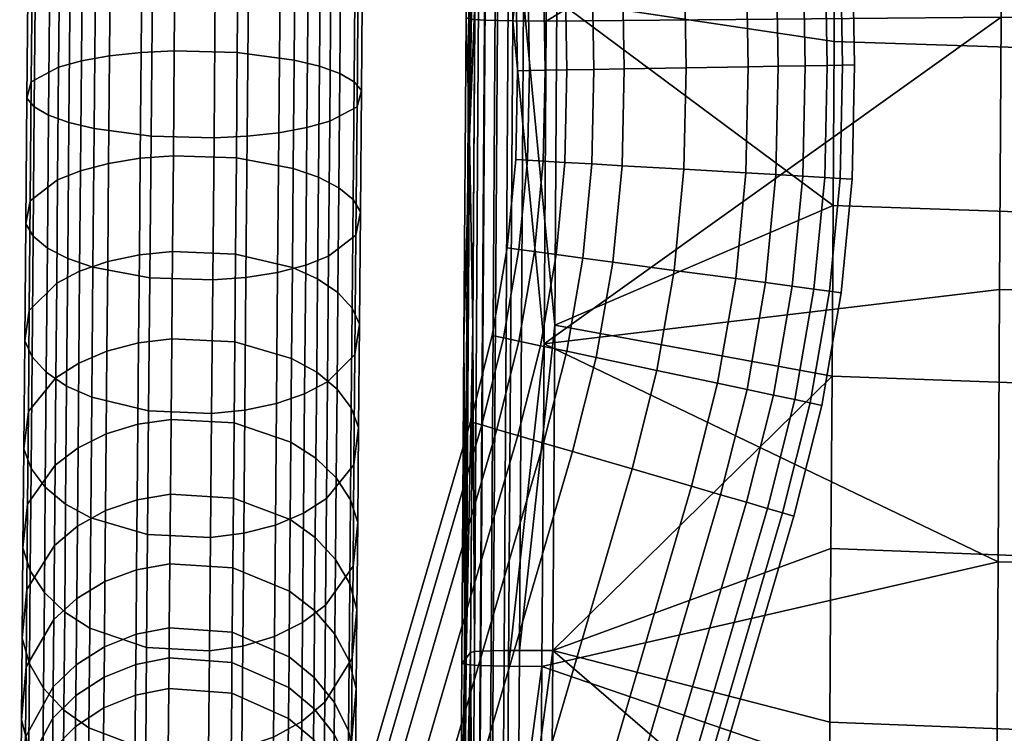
# Model space of a CAD drawing. Header units: millimetres. Extents: x -273 to 273, y -276 to 319.
# Tile 6 of 53: x -272 to -199, y -143 to -90. Entities that reach past the tile are written whole.
import ezdxf

# ---------------------------------------------------------------- set-up
doc = ezdxf.new("R2010")
doc.units = ezdxf.units.MM
doc.header["$MEASUREMENT"] = 0
for name, color, linetype in [('nozky', 250, 'Continuous'), ('podnoz', 7, 'Continuous'), ('sedak', 43, 'Continuous')]:
    doc.layers.add(name, color=color, linetype=linetype)

msp = doc.modelspace()

# ---------------------------------------------------------------- meshes
at = {"layer": 'nozky'}
mesh = msp.add_polyface(dxfattribs=at)
corners = [(-155, 291), (-155, 291, 10), (-125, 291), (-125, 291, 10), (-125, 291), (-125, 291, 10), (-125, 301), (-125, 301, 10), (-125, 301), (-125, 301, 10), (-155, 301), (-155, 301, 10), (-155, 301), (-155, 301, 10), (-155, 291), (-155, 291, 10), (-155, 291), (-125, 291), (-125, 301), (-155, 301), (-155, 291, 10), (-125, 291, 10), (-125, 301, 10), (-155, 301, 10), (-239.77, -187.612), (-239.77, -187.612, 10), (-231.353, -158.817), (-231.353, -158.817, 10), (-231.353, -158.817), (-231.353, -158.817, 10), (-240.951, -156.011), (-240.951, -156.011, 10), (-240.951, -156.011), (-240.951, -156.011, 10), (-249.368, -184.806), (-249.368, -184.806, 10), (-249.368, -184.806), (-249.368, -184.806, 10), (-239.77, -187.612), (-239.77, -187.612, 10), (-239.77, -187.612), (-231.353, -158.817), (-240.951, -156.011), (-249.368, -184.806), (-239.77, -187.612, 10), (-231.353, -158.817, 10), (-240.951, -156.011, 10), (-249.368, -184.806, 10), (239.77, -187.612), (239.77, -187.612, 10), (249.368, -184.806), (249.368, -184.806, 10), (249.368, -184.806), (249.368, -184.806, 10), (240.951, -156.011), (240.951, -156.011, 10), (240.951, -156.011), (240.951, -156.011, 10), (231.353, -158.817), (231.353, -158.817, 10), (231.353, -158.817), (231.353, -158.817, 10), (239.77, -187.612), (239.77, -187.612, 10), (239.77, -187.612), (249.368, -184.806), (240.951, -156.011), (231.353, -158.817), (239.77, -187.612, 10), (249.368, -184.806, 10), (240.951, -156.011, 10), (231.353, -158.817, 10), (155, 291), (155, 291, 10), (155, 301), (155, 301, 10), (155, 301), (155, 301, 10), (125, 301), (125, 301, 10), (125, 301), (125, 301, 10), (125, 291), (125, 291, 10), (125, 291), (125, 291, 10), (155, 291), (155, 291, 10), (155, 291), (155, 301), (125, 301), (125, 291), (155, 291, 10), (155, 301, 10), (125, 301, 10), (125, 291, 10)]
mesh.append_faces([[corners[k] for k in face] for face in [(0, 2, 3, 1), (4, 6, 7, 5), (8, 10, 11, 9), (12, 14, 15, 13), (17, 16, 19, 19), (19, 18, 17, 17), (21, 23, 20, 20), (23, 21, 22, 22), (24, 26, 27, 25), (28, 30, 31, 29), (32, 34, 35, 33), (36, 38, 39, 37), (41, 40, 43, 43), (43, 42, 41, 41), (45, 47, 44, 44), (47, 45, 46, 46), (48, 50, 51, 49), (52, 54, 55, 53), (56, 58, 59, 57), (60, 62, 63, 61), (64, 67, 66, 66), (66, 65, 64, 64), (68, 70, 71, 71), (70, 68, 69, 69), (72, 74, 75, 73), (76, 78, 79, 77), (80, 82, 83, 81), (84, 86, 87, 85), (88, 91, 90, 90), (90, 89, 88, 88), (92, 94, 95, 95), (94, 92, 93, 93)]])
at = {"layer": 'podnoz'}
mesh = msp.add_polyface(dxfattribs=at)
corners = [(-88.682, 71.961, 393.863), (-93.619, 64.409, 394.187), (-91.129, 63.205, 398.192), (-86.423, 70.405, 397.883), (-89.502, 72.399, 389.463), (-94.522, 64.719, 389.793), (-88.984, 71.813, 385.035), (-93.951, 64.213, 385.361), (-87.001, 70.119, 380.925), (-91.767, 62.829, 381.238), (-97.385, 56.211, 394.539), (-94.72, 55.39, 398.528), (-90.803, 54.041, 401.083), (-87.47, 61.294, 400.772), (-98.352, 56.383, 390.151), (-95.402, 54.916, 381.578), (-97.741, 55.964, 385.716), (-91.7, 53.418, 378.795), (-88.309, 60.8, 378.478), (-213.395, 65.694, 12.399), (-212.518, 65.709, 17), (-209.765, -93.588, 17), (-210.642, -93.603, 12.399), (-216.178, 65.646, 8.161), (-214.555, 65.674, 10.16), (-211.802, -93.623, 10.16), (-213.425, -93.651, 8.161), (-220.415, 65.573, 5.378), (-218.177, 65.612, 6.538), (-215.424, -93.685, 6.538), (-217.662, -93.724, 5.378), (-229.616, 65.414, 5.378), (-225.016, 65.493, 4.5), (-222.263, -93.803, 4.5), (-226.863, -93.883, 5.378), (-238.23, 224.61, 10.16), (-236.607, 224.637, 8.161), (-233.853, 65.341, 8.161), (-235.477, 65.312, 10.16), (-240.267, 224.574, 17), (-239.39, 224.589, 12.399), (-236.637, 65.292, 12.399), (-237.514, 65.277, 17), (-238.23, 224.61, 23.84), (-239.39, 224.589, 21.601), (-236.637, 65.292, 21.601), (-235.477, 65.312, 23.84), (-220.415, 65.573, 28.622), (-225.016, 65.493, 29.5), (-222.263, -93.803, 29.5), (-217.662, -93.724, 28.622), (-229.616, 65.414, 28.622), (-226.863, -93.883, 28.622), (-216.178, 65.646, 25.839), (-218.177, 65.612, 27.462), (-215.424, -93.685, 27.462), (-213.425, -93.651, 25.839), (-213.395, 65.694, 21.601), (-214.555, 65.674, 23.84), (-211.802, -93.623, 23.84), (-210.642, -93.603, 21.601), (-243.519, 220.926, 624.681), (-246.388, -64.083, 632.129), (-246.07, -64.167, 627.456), (-246.624, -64.205, 624.997), (-243.638, 220.213, 622.205), (-243.904, 221.514, 627.162), (-244.757, 221.936, 629.463)]
mesh.append_faces([[corners[k] for k in face] for face in [(0, 1, 2, 3), (4, 5, 1, 0), (6, 7, 5, 4), (8, 9, 7, 6), (10, 11, 2, 1), (11, 12, 13, 2), (14, 10, 1, 5), (15, 16, 7, 9), (17, 15, 9, 18), (16, 14, 5, 7), (19, 20, 21, 22), (23, 24, 25, 26), (24, 19, 22, 25), (27, 28, 29, 30), (31, 32, 33, 34), (32, 27, 30, 33), (28, 23, 26, 29), (35, 36, 37, 38), (39, 40, 41, 42), (40, 35, 38, 41), (43, 44, 45, 46), (44, 39, 42, 45), (47, 48, 49, 50), (48, 51, 52, 49), (53, 54, 55, 56), (57, 58, 59, 60), (20, 57, 60, 21), (58, 53, 56, 59), (54, 47, 50, 55), (61, 62, 63, 63), (63, 64, 65, 65), (66, 67, 62, 62), (65, 61, 63, 63), (61, 66, 62, 62)]])
mesh = msp.add_polyface(dxfattribs=at)
corners = [(-159.584, -174.745, 403.502), (-158.973, -175.164, 399.067), (-75.879, 47.985, 389.481), (-76.49, 48.404, 393.916), (-165.625, -172.199, 410.422), (-161.923, -173.697, 407.64), (-78.829, 49.452, 398.054), (-82.531, 50.95, 400.837), (-173.897, -169.108, 410.669), (-169.727, -170.63, 411.387), (-86.633, 52.519, 401.802), (-90.803, 54.041, 401.083), (-180.479, -166.938, 404.125), (-177.813, -167.759, 408.114), (-94.72, 55.39, 398.528), (-97.385, 56.211, 394.539), (-180.835, -167.185, 395.301), (-181.446, -166.766, 399.737), (-98.352, 56.383, 390.151), (-97.741, 55.964, 385.716), (-174.794, -169.731, 388.381), (-178.496, -168.233, 391.164), (-95.402, 54.916, 381.578), (-91.7, 53.418, 378.795), (-166.522, -172.822, 388.134), (-170.692, -171.3, 387.416), (-87.598, 51.849, 377.83), (-83.428, 50.327, 378.548), (-159.939, -174.992, 394.678), (-162.605, -174.171, 390.69), (-79.511, 48.978, 381.104), (-76.845, 48.157, 385.092), (-231.855, 65.375, 6.538), (-229.616, 65.414, 5.378), (-226.863, -93.883, 5.378), (-229.102, -93.922, 6.538), (-235.477, 65.312, 10.16), (-233.853, 65.341, 8.161), (-231.1, -93.956, 8.161), (-232.724, -93.984, 10.16), (-236.637, 65.292, 12.399), (-233.883, -94.004, 12.399), (-236.637, 65.292, 21.601), (-237.514, 65.277, 17), (-234.761, -94.02, 17), (-233.883, -94.004, 21.601), (-233.853, 65.341, 25.839), (-235.477, 65.312, 23.84), (-232.724, -93.984, 23.84), (-231.1, -93.956, 25.839), (-229.616, 65.414, 28.622), (-231.855, 65.375, 27.462), (-229.102, -93.922, 27.462), (-226.863, -93.883, 28.622), (-246.719, -75.184, 624.763), (-246.808, -85.392, 623.656), (-247.868, -85.018, 621.339), (-247.781, -75.027, 622.422), (-246.167, -75.344, 627.218), (-246.258, -85.779, 626.086), (-246.488, -75.635, 631.882), (-246.583, -86.503, 630.703), (-248.507, -75.884, 636.101), (-246.388, -64.083, 632.129), (-248.404, -63.992, 636.356), (-246.624, -64.205, 624.997), (-246.07, -64.167, 627.456), (-247.687, -64.237, 622.652)]
mesh.append_faces([[corners[k] for k in face] for face in [(0, 1, 2, 3), (4, 5, 6, 7), (5, 0, 3, 6), (8, 9, 10, 11), (12, 13, 14, 15), (13, 8, 11, 14), (9, 4, 7, 10), (16, 17, 18, 19), (20, 21, 22, 23), (21, 16, 19, 22), (24, 25, 26, 27), (28, 29, 30, 31), (1, 28, 31, 2), (29, 24, 27, 30), (25, 20, 23, 26), (17, 12, 15, 18), (32, 33, 34, 35), (36, 37, 38, 39), (40, 36, 39, 41), (37, 32, 35, 38), (42, 43, 44, 45), (46, 47, 48, 49), (47, 42, 45, 48), (41, 44, 43, 40), (50, 51, 52, 53), (51, 46, 49, 52), (54, 55, 56, 57), (58, 59, 55, 54), (60, 61, 59, 58), (62, 60, 63, 64), (58, 54, 65, 66), (60, 58, 66, 63), (54, 57, 67, 65)]])
mesh = msp.add_polyface(dxfattribs=at)
corners = [(-268.812, -93.769, 618.343), (-268.884, -102.123, 615.58), (-270.915, -103.672, 619.507), (-270.838, -94.847, 622.427), (-267.117, -93.299, 616.536), (-267.188, -101.445, 613.842), (-265.036, -92.923, 615.066), (-265.106, -100.9, 612.429), (-262.689, -92.668, 614.039), (-262.757, -100.526, 611.441), (-260.228, -92.546, 613.504), (-260.296, -100.343, 610.927), (-255.555, -92.669, 613.812), (-255.623, -100.501, 611.223), (-251.332, -93.228, 615.76), (-251.402, -101.285, 613.096), (-249.465, -93.682, 617.392), (-249.536, -101.927, 614.666), (-252.377, -87.638, 638.23), (-252.473, -98.624, 635.915), (-250.392, -98.248, 634.445), (-250.297, -87.419, 636.728), (-254.724, -87.782, 639.281), (-254.82, -98.879, 636.941), (-257.184, -87.847, 639.828), (-257.281, -99.001, 637.476), (-261.857, -87.757, 639.513), (-261.954, -98.878, 637.169), (-266.082, -87.407, 637.521), (-266.177, -98.318, 635.221), (-267.951, -87.128, 635.851), (-268.044, -97.864, 633.588), (-269.469, -86.792, 633.799), (-269.561, -97.313, 631.582), (-270.529, -86.418, 631.482), (-270.619, -96.696, 629.316), (-271.08, -86.03, 629.052), (-271.167, -96.054, 626.94), (-270.755, -85.307, 624.435), (-268.733, -84.667, 620.259), (-267.04, -84.391, 618.411), (-264.96, -84.172, 616.908), (-262.614, -84.027, 615.857), (-260.153, -83.963, 615.31), (-255.48, -84.053, 615.625), (-251.255, -84.403, 617.617), (-249.386, -84.682, 619.287), (-252.276, -76.064, 639.487), (-250.198, -75.987, 637.969), (-254.622, -76.111, 640.548), (-257.083, -76.124, 641.101), (-261.755, -76.064, 640.783), (-265.982, -75.9, 638.77), (-267.852, -75.777, 637.083), (-269.372, -75.633, 635.01)]
mesh.append_faces([[corners[k] for k in face] for face in [(0, 1, 2, 3), (4, 5, 1, 0), (6, 7, 5, 4), (8, 9, 7, 6), (10, 11, 9, 8), (12, 13, 11, 10), (14, 15, 13, 12), (16, 17, 15, 14), (18, 19, 20, 21), (22, 23, 19, 18), (24, 25, 23, 22), (26, 27, 25, 24), (28, 29, 27, 26), (30, 31, 29, 28), (32, 33, 31, 30), (34, 35, 33, 32), (36, 37, 35, 34), (38, 3, 37, 36), (39, 0, 3, 38), (40, 4, 0, 39), (41, 6, 4, 40), (42, 8, 6, 41), (43, 10, 8, 42), (44, 12, 10, 43), (45, 14, 12, 44), (46, 16, 14, 45), (47, 18, 21, 48), (49, 22, 18, 47), (50, 24, 22, 49), (51, 26, 24, 50), (52, 28, 26, 51), (53, 30, 28, 52), (54, 32, 30, 53)]])
mesh = msp.add_polyface(dxfattribs=at)
corners = [(-231.898, -107.67, 8.161), (-231.241, -100.828, 8.161), (-229.245, -100.944, 6.538), (-229.917, -107.936, 6.538), (-233.507, -107.454, 10.16), (-232.861, -100.734, 10.16), (-234.657, -107.3, 12.399), (-234.019, -100.667, 12.399), (-235.527, -107.183, 17), (-234.896, -100.615, 17), (-234.657, -107.3, 21.601), (-234.019, -100.667, 21.601), (-233.507, -107.454, 23.84), (-232.861, -100.734, 23.84), (-231.898, -107.67, 25.839), (-231.241, -100.828, 25.839), (-229.917, -107.936, 27.462), (-229.245, -100.944, 27.462), (-236.651, -113.683, 17), (-235.793, -113.866, 12.399), (-235.793, -113.866, 21.601), (-232.724, -93.984, 10.16), (-231.1, -93.956, 8.161), (-233.883, -94.004, 12.399), (-234.761, -94.02, 17), (-232.724, -93.984, 23.84), (-233.883, -94.004, 21.601), (-231.1, -93.956, 25.839), (-248.022, -102.71, 616.596), (-248.09, -110.497, 612.914), (-249.602, -109.478, 611.096), (-249.536, -101.927, 614.666), (-246.966, -103.588, 618.774), (-247.036, -111.642, 614.966), (-246.42, -104.504, 621.059), (-246.493, -112.837, 617.119), (-246.754, -106.232, 625.4), (-246.831, -115.097, 621.208), (-248.697, -97.778, 632.638), (-248.784, -107.78, 629.327), (-246.671, -96.7, 628.554), (-250.392, -98.248, 634.445), (-250.48, -108.459, 631.065), (-247.948, -94.234, 619.399), (-249.465, -93.682, 617.392), (-246.89, -94.85, 621.664), (-246.342, -95.492, 624.04), (-248.605, -87.143, 634.879), (-246.583, -86.503, 630.703), (-250.297, -87.419, 636.728), (-247.868, -85.018, 621.339), (-249.386, -84.682, 619.287), (-246.808, -85.392, 623.656), (-246.258, -85.779, 626.086), (-250.198, -75.987, 637.969), (-248.507, -75.884, 636.101)]
mesh.append_faces([[corners[k] for k in face] for face in [(0, 1, 2, 3), (4, 5, 1, 0), (6, 7, 5, 4), (8, 9, 7, 6), (10, 11, 9, 8), (12, 13, 11, 10), (14, 15, 13, 12), (16, 17, 15, 14), (18, 8, 6, 19), (20, 10, 8, 18), (21, 22, 1, 5), (23, 21, 5, 7), (24, 23, 7, 9), (25, 26, 11, 13), (27, 25, 13, 15), (9, 11, 26, 24), (28, 29, 30, 31), (32, 33, 29, 28), (34, 35, 33, 32), (36, 37, 35, 34), (38, 39, 36, 40), (41, 42, 39, 38), (43, 28, 31, 44), (45, 32, 28, 43), (46, 34, 32, 45), (40, 36, 34, 46), (47, 38, 40, 48), (49, 41, 38, 47), (50, 43, 44, 51), (52, 45, 43, 50), (53, 46, 45, 52), (48, 40, 46, 53), (54, 49, 47, 55)]])
mesh = msp.add_polyface(dxfattribs=at)
corners = [(-211.619, -110.395, 12.399), (-210.814, -102.017, 12.399), (-209.938, -102.068, 17), (-210.75, -110.511, 17), (-212.769, -110.24, 10.16), (-211.972, -101.95, 10.16), (-214.378, -110.024, 8.161), (-213.593, -101.855, 8.161), (-216.359, -109.758, 6.538), (-215.588, -101.739, 6.538), (-218.578, -109.46, 5.378), (-217.823, -101.609, 5.378), (-223.138, -108.847, 4.5), (-222.417, -101.342, 4.5), (-227.698, -108.234, 5.378), (-227.01, -101.074, 5.378), (-229.917, -107.936, 6.538), (-229.245, -100.944, 6.538), (-227.698, -108.234, 28.622), (-227.01, -101.074, 28.622), (-229.245, -100.944, 27.462), (-229.917, -107.936, 27.462), (-223.138, -108.847, 29.5), (-222.417, -101.342, 29.5), (-218.578, -109.46, 28.622), (-217.823, -101.609, 28.622), (-216.359, -109.758, 27.462), (-215.588, -101.739, 27.462), (-214.378, -110.024, 25.839), (-213.593, -101.855, 25.839), (-212.769, -110.24, 23.84), (-211.972, -101.95, 23.84), (-211.619, -110.395, 21.601), (-210.814, -102.017, 21.601), (-210.642, -93.603, 12.399), (-209.765, -93.588, 17), (-211.802, -93.623, 10.16), (-215.424, -93.685, 6.538), (-213.425, -93.651, 8.161), (-217.662, -93.724, 5.378), (-226.863, -93.883, 5.378), (-222.263, -93.803, 4.5), (-229.102, -93.922, 6.538), (-231.1, -93.956, 8.161), (-231.241, -100.828, 8.161), (-226.863, -93.883, 28.622), (-229.102, -93.922, 27.462), (-222.263, -93.803, 29.5), (-231.1, -93.956, 25.839), (-231.241, -100.828, 25.839), (-215.424, -93.685, 27.462), (-217.662, -93.724, 28.622), (-213.425, -93.651, 25.839), (-210.642, -93.603, 21.601), (-211.802, -93.623, 23.84)]
mesh.append_faces([[corners[k] for k in face] for face in [(0, 1, 2, 3), (4, 5, 1, 0), (6, 7, 5, 4), (8, 9, 7, 6), (10, 11, 9, 8), (12, 13, 11, 10), (14, 15, 13, 12), (16, 17, 15, 14), (18, 19, 20, 21), (22, 23, 19, 18), (24, 25, 23, 22), (26, 27, 25, 24), (28, 29, 27, 26), (30, 31, 29, 28), (32, 33, 31, 30), (3, 2, 33, 32), (34, 35, 2, 1), (36, 34, 1, 5), (37, 38, 7, 9), (39, 37, 9, 11), (38, 36, 5, 7), (40, 41, 13, 15), (42, 40, 15, 17), (43, 42, 17, 44), (41, 39, 11, 13), (45, 46, 20, 19), (47, 45, 19, 23), (46, 48, 49, 20), (50, 51, 25, 27), (52, 50, 27, 29), (53, 54, 31, 33), (35, 53, 33, 2), (54, 52, 29, 31), (51, 47, 23, 25)]])
mesh = msp.add_polyface(dxfattribs=at)
corners = [(-267.253, -108.895, 610.32), (-267.312, -115.73, 605.937), (-269.012, -116.826, 607.444), (-268.951, -109.786, 611.957), (-265.169, -108.177, 608.989), (-265.227, -114.846, 604.713), (-262.819, -107.682, 608.059), (-262.876, -114.235, 603.857), (-260.357, -107.436, 607.574), (-260.414, -113.928, 603.411), (-255.685, -107.631, 607.853), (-255.742, -114.158, 603.668), (-251.466, -108.644, 609.617), (-251.525, -115.391, 605.291), (-249.602, -109.478, 611.096), (-249.662, -116.41, 606.651), (-250.48, -108.459, 631.065), (-250.563, -118.017, 626.545), (-248.866, -117.126, 624.907), (-248.784, -107.78, 629.327), (-252.563, -109.004, 632.478), (-252.648, -118.736, 627.876), (-266.266, -108.619, 631.811), (-266.35, -118.269, 627.247), (-262.131, -119.282, 629.012), (-262.045, -109.402, 633.684), (-268.132, -107.977, 630.241), (-268.214, -117.434, 625.769), (-269.647, -107.194, 628.311), (-269.727, -116.415, 623.951), (-270.702, -106.316, 626.133), (-270.78, -115.271, 621.898), (-271.248, -105.4, 623.848), (-271.324, -114.075, 619.746), (-270.915, -103.672, 619.507), (-270.985, -111.815, 615.657), (-268.884, -102.123, 615.58), (-267.188, -101.445, 613.842), (-265.106, -100.9, 612.429), (-262.757, -100.526, 611.441), (-260.296, -100.343, 610.927), (-255.623, -100.501, 611.223), (-251.402, -101.285, 613.096), (-249.536, -101.927, 614.666), (-252.473, -98.624, 635.915), (-250.392, -98.248, 634.445), (-254.82, -98.879, 636.941), (-254.911, -109.377, 633.466), (-257.281, -99.001, 637.476), (-257.373, -109.561, 633.98), (-261.954, -98.878, 637.169), (-266.177, -98.318, 635.221), (-268.044, -97.864, 633.588), (-269.561, -97.313, 631.582), (-270.619, -96.696, 629.316), (-271.167, -96.054, 626.94), (-270.838, -94.847, 622.427)]
mesh.append_faces([[corners[k] for k in face] for face in [(0, 1, 2, 3), (4, 5, 1, 0), (6, 7, 5, 4), (8, 9, 7, 6), (10, 11, 9, 8), (12, 13, 11, 10), (14, 15, 13, 12), (16, 17, 18, 19), (20, 21, 17, 16), (22, 23, 24, 25), (26, 27, 23, 22), (28, 29, 27, 26), (30, 31, 29, 28), (32, 33, 31, 30), (34, 35, 33, 32), (36, 3, 35, 34), (37, 0, 3, 36), (38, 4, 0, 37), (39, 6, 4, 38), (40, 8, 6, 39), (41, 10, 8, 40), (42, 12, 10, 41), (43, 14, 12, 42), (44, 20, 16, 45), (46, 47, 20, 44), (48, 49, 47, 46), (50, 25, 49, 48), (51, 22, 25, 50), (52, 26, 22, 51), (53, 28, 26, 52), (54, 30, 28, 53), (55, 32, 30, 54), (56, 34, 32, 55)]])
mesh = msp.add_polyface(dxfattribs=at)
corners = [(-233.07, -114.443, 8.161), (-231.898, -107.67, 8.161), (-229.917, -107.936, 6.538), (-231.115, -114.858, 6.538), (-234.658, -114.106, 10.16), (-233.507, -107.454, 10.16), (-235.793, -113.866, 12.399), (-234.657, -107.3, 12.399), (-234.658, -114.106, 23.84), (-233.507, -107.454, 23.84), (-234.657, -107.3, 21.601), (-235.793, -113.866, 21.601), (-233.07, -114.443, 25.839), (-231.898, -107.67, 25.839), (-234.748, -121.108, 8.161), (-236.307, -120.653, 10.16), (-237.42, -120.328, 12.399), (-232.83, -121.669, 6.538), (-236.651, -113.683, 17), (-238.262, -120.081, 17), (-237.42, -120.328, 21.601), (-236.307, -120.653, 23.84), (-234.748, -121.108, 25.839), (-231.115, -114.858, 27.462), (-232.83, -121.669, 27.462), (-248.31, -135.862, 588.551), (-248.354, -140.929, 579.754), (-249.859, -139.068, 578.805), (-249.816, -134.104, 587.423), (-248.262, -130.304, 596.206), (-249.769, -128.682, 594.891), (-247.214, -132.128, 597.691), (-247.264, -137.841, 589.825), (-246.677, -134.037, 599.248), (-246.728, -139.912, 591.16), (-249.01, -133.714, 612.677), (-249.072, -140.908, 604.882), (-247.027, -137.652, 602.206), (-246.968, -130.808, 609.623), (-248.209, -124.243, 602.776), (-249.718, -122.793, 601.275), (-247.16, -125.874, 604.47), (-246.621, -127.58, 606.247), (-248.941, -125.782, 619.357), (-246.903, -123.291, 615.954), (-248.152, -117.656, 608.324), (-249.662, -116.41, 606.651), (-247.101, -119.057, 610.212), (-246.56, -120.521, 612.192), (-248.866, -117.126, 624.907), (-246.831, -115.097, 621.208), (-248.09, -110.497, 612.914), (-249.602, -109.478, 611.096), (-247.036, -111.642, 614.966), (-246.493, -112.837, 617.119), (-248.784, -107.78, 629.327), (-246.754, -106.232, 625.4)]
mesh.append_faces([[corners[k] for k in face] for face in [(0, 1, 2, 3), (4, 5, 1, 0), (6, 7, 5, 4), (8, 9, 10, 11), (12, 13, 9, 8), (4, 0, 14, 15), (6, 4, 15, 16), (0, 3, 17, 14), (18, 6, 16, 19), (8, 11, 20, 21), (12, 8, 21, 22), (23, 12, 22, 24), (11, 18, 19, 20), (25, 26, 27, 28), (29, 25, 28, 30), (31, 32, 25, 29), (33, 34, 32, 31), (35, 36, 37, 38), (39, 29, 30, 40), (41, 31, 29, 39), (42, 33, 31, 41), (38, 37, 33, 42), (43, 35, 38, 44), (45, 39, 40, 46), (47, 41, 39, 45), (48, 42, 41, 47), (44, 38, 42, 48), (49, 43, 44, 50), (51, 45, 46, 52), (53, 47, 45, 51), (54, 48, 47, 53), (50, 44, 48, 54), (55, 49, 50, 56)]])
mesh = msp.add_polyface(dxfattribs=at)
corners = [(-213.054, -118.688, 12.399), (-211.619, -110.395, 12.399), (-210.75, -110.511, 17), (-212.195, -118.87, 17), (-214.188, -118.447, 10.16), (-212.769, -110.24, 10.16), (-215.777, -118.11, 8.161), (-214.378, -110.024, 8.161), (-217.732, -117.696, 6.538), (-216.359, -109.758, 6.538), (-219.922, -117.231, 5.378), (-218.578, -109.46, 5.378), (-224.423, -116.277, 4.5), (-223.138, -108.847, 4.5), (-228.924, -115.322, 5.378), (-227.698, -108.234, 5.378), (-231.115, -114.858, 6.538), (-229.917, -107.936, 6.538), (-231.115, -114.858, 27.462), (-229.917, -107.936, 27.462), (-231.898, -107.67, 25.839), (-233.07, -114.443, 25.839), (-228.924, -115.322, 28.622), (-227.698, -108.234, 28.622), (-224.423, -116.277, 29.5), (-223.138, -108.847, 29.5), (-219.922, -117.231, 28.622), (-218.578, -109.46, 28.622), (-217.732, -117.696, 27.462), (-216.359, -109.758, 27.462), (-215.777, -118.11, 25.839), (-214.378, -110.024, 25.839), (-214.188, -118.447, 23.84), (-212.769, -110.24, 23.84), (-213.054, -118.688, 21.601), (-211.619, -110.395, 21.601), (-214.266, -127.095, 17), (-215.109, -126.849, 12.399), (-216.222, -126.524, 10.16), (-217.781, -126.068, 8.161), (-219.699, -125.507, 6.538), (-221.848, -124.879, 5.378), (-226.264, -123.588, 4.5), (-230.681, -122.297, 5.378), (-232.83, -121.669, 6.538), (-232.83, -121.669, 27.462), (-230.681, -122.297, 28.622), (-226.264, -123.588, 29.5), (-221.848, -124.879, 28.622), (-219.699, -125.507, 27.462), (-217.781, -126.068, 25.839), (-216.222, -126.524, 23.84), (-215.109, -126.849, 21.601)]
mesh.append_faces([[corners[k] for k in face] for face in [(0, 1, 2, 3), (4, 5, 1, 0), (6, 7, 5, 4), (8, 9, 7, 6), (10, 11, 9, 8), (12, 13, 11, 10), (14, 15, 13, 12), (16, 17, 15, 14), (18, 19, 20, 21), (22, 23, 19, 18), (24, 25, 23, 22), (26, 27, 25, 24), (28, 29, 27, 26), (30, 31, 29, 28), (32, 33, 31, 30), (34, 35, 33, 32), (3, 2, 35, 34), (0, 3, 36, 37), (4, 0, 37, 38), (8, 6, 39, 40), (10, 8, 40, 41), (6, 4, 38, 39), (14, 12, 42, 43), (16, 14, 43, 44), (12, 10, 41, 42), (22, 18, 45, 46), (24, 22, 46, 47), (28, 26, 48, 49), (30, 28, 49, 50), (34, 32, 51, 52), (3, 34, 52, 36), (32, 30, 50, 51), (26, 24, 47, 48)]])
mesh = msp.add_polyface(dxfattribs=at)
corners = [(-269.069, -123.305, 601.986), (-269.12, -129.276, 595.514), (-271.165, -132.531, 598.19), (-271.11, -126.211, 605.04), (-267.367, -122.026, 600.634), (-267.418, -127.842, 594.329), (-265.281, -120.992, 599.535), (-265.33, -126.682, 593.366), (-262.929, -120.278, 598.767), (-262.978, -125.88, 592.693), (-260.466, -119.916, 598.367), (-260.514, -125.472, 592.343), (-255.795, -120.177, 598.597), (-255.843, -125.76, 592.544), (-251.579, -121.608, 600.054), (-251.629, -127.357, 593.821), (-249.718, -122.793, 601.275), (-249.769, -128.682, 594.891), (-271.393, -122.086, 614.609), (-271.457, -129.44, 608.416), (-270.918, -131.146, 610.193), (-270.852, -123.551, 616.589), (-271.051, -119.317, 610.847), (-269.012, -116.826, 607.444), (-267.312, -115.73, 605.937), (-265.227, -114.846, 604.713), (-262.876, -114.235, 603.857), (-260.414, -113.928, 603.411), (-255.742, -114.158, 603.668), (-251.525, -115.391, 605.291), (-249.662, -116.41, 606.651), (-250.563, -118.017, 626.545), (-250.641, -126.877, 620.863), (-248.941, -125.782, 619.357), (-248.866, -117.126, 624.907), (-252.648, -118.736, 627.876), (-252.726, -127.762, 622.088), (-254.997, -119.23, 628.806), (-255.077, -128.372, 622.944), (-257.459, -119.477, 629.291), (-257.54, -128.679, 623.389), (-262.131, -119.282, 629.012), (-262.211, -128.45, 623.133), (-266.35, -118.269, 627.247), (-266.428, -127.216, 621.51), (-268.214, -117.434, 625.769), (-268.291, -126.198, 620.149), (-269.727, -116.415, 623.951), (-269.801, -124.952, 618.477), (-270.78, -115.271, 621.898), (-271.324, -114.075, 619.746), (-270.985, -111.815, 615.657), (-268.951, -109.786, 611.957), (-254.911, -109.377, 633.466), (-252.563, -109.004, 632.478), (-257.373, -109.561, 633.98), (-262.045, -109.402, 633.684)]
mesh.append_faces([[corners[k] for k in face] for face in [(0, 1, 2, 3), (4, 5, 1, 0), (6, 7, 5, 4), (8, 9, 7, 6), (10, 11, 9, 8), (12, 13, 11, 10), (14, 15, 13, 12), (16, 17, 15, 14), (18, 19, 20, 21), (22, 3, 19, 18), (23, 0, 3, 22), (24, 4, 0, 23), (25, 6, 4, 24), (26, 8, 6, 25), (27, 10, 8, 26), (28, 12, 10, 27), (29, 14, 12, 28), (30, 16, 14, 29), (31, 32, 33, 34), (35, 36, 32, 31), (37, 38, 36, 35), (39, 40, 38, 37), (41, 42, 40, 39), (43, 44, 42, 41), (45, 46, 44, 43), (47, 48, 46, 45), (49, 21, 48, 47), (50, 18, 21, 49), (51, 22, 18, 50), (52, 23, 22, 51), (53, 37, 35, 54), (55, 39, 37, 53), (56, 41, 39, 55)]])
mesh = msp.add_polyface(dxfattribs=at)
corners = [(-230.681, -122.297, 5.378), (-226.264, -123.588, 4.5), (-241.763, -176.611, 4.5), (-246.18, -175.32, 5.378), (-232.83, -121.669, 6.538), (-248.328, -174.692, 6.538), (-236.307, -120.653, 10.16), (-234.748, -121.108, 8.161), (-250.247, -174.131, 8.161), (-251.805, -173.675, 10.16), (-237.42, -120.328, 12.399), (-252.919, -173.35, 12.399), (-237.42, -120.328, 21.601), (-238.262, -120.081, 17), (-253.761, -173.104, 17), (-252.919, -173.35, 21.601), (-236.307, -120.653, 23.84), (-251.805, -173.675, 23.84), (-232.83, -121.669, 27.462), (-234.748, -121.108, 25.839), (-250.247, -174.131, 25.839), (-248.328, -174.692, 27.462), (-230.681, -122.297, 28.622), (-246.18, -175.32, 28.622), (-226.264, -123.588, 29.5), (-241.763, -176.611, 29.5), (-248.435, -150.244, 558.88), (-248.513, -159.2, 537.139), (-250.018, -157.257, 536.368), (-249.94, -148.319, 558.067), (-248.395, -145.602, 569.662), (-249.9, -143.684, 568.833), (-247.35, -147.762, 570.599), (-247.391, -152.411, 559.797), (-246.816, -150.022, 571.581), (-246.857, -154.68, 560.76), (-248.375, -143.277, 574.913), (-249.879, -141.375, 574.047), (-247.33, -145.418, 575.89), (-246.796, -147.659, 576.914), (-247.151, -151.905, 578.861), (-247.172, -154.303, 573.447), (-249.179, -153.114, 586.018), (-249.201, -155.731, 580.622), (-247.129, -149.371, 584.086), (-248.354, -140.929, 579.754), (-249.859, -139.068, 578.805), (-247.309, -143.025, 580.826), (-246.775, -145.217, 581.95), (-249.129, -147.366, 595.993), (-247.081, -143.833, 593.697), (-250.832, -148.923, 597.009), (-250.883, -154.764, 586.873), (-247.264, -137.841, 589.825), (-248.31, -135.862, 588.551), (-246.728, -139.912, 591.16), (-249.072, -140.908, 604.882), (-247.027, -137.652, 602.206), (-250.775, -142.341, 606.067), (-246.677, -134.037, 599.248), (-250.711, -134.993, 614.029), (-249.01, -133.714, 612.677)]
mesh.append_faces([[corners[k] for k in face] for face in [(0, 1, 2, 3), (4, 0, 3, 5), (6, 7, 8, 9), (10, 6, 9, 11), (7, 4, 5, 8), (12, 13, 14, 15), (16, 12, 15, 17), (18, 19, 20, 21), (22, 18, 21, 23), (19, 16, 17, 20), (24, 22, 23, 25), (13, 10, 11, 14), (26, 27, 28, 29), (30, 26, 29, 31), (32, 33, 26, 30), (34, 35, 33, 32), (36, 30, 31, 37), (38, 32, 30, 36), (39, 34, 32, 38), (40, 41, 34, 39), (42, 43, 40, 44), (45, 36, 37, 46), (47, 38, 36, 45), (48, 39, 38, 47), (44, 40, 39, 48), (49, 42, 44, 50), (51, 52, 42, 49), (53, 47, 45, 54), (55, 48, 47, 53), (50, 44, 48, 55), (56, 49, 50, 57), (58, 51, 49, 56), (57, 50, 55, 59), (60, 58, 56, 61)]])
mesh = msp.add_polyface(dxfattribs=at)
corners = [(-263.064, -135.865, 577.218), (-263.084, -138.104, 572.602), (-265.438, -139.05, 573.044), (-265.418, -136.791, 577.704), (-260.6, -135.394, 576.965), (-260.62, -137.622, 572.371), (-255.93, -135.718, 577.111), (-255.949, -137.952, 572.504), (-251.718, -137.549, 578.032), (-251.737, -139.822, 573.344), (-267.464, -133.206, 586.942), (-267.507, -138.126, 578.399), (-269.212, -139.775, 579.254), (-269.168, -134.763, 587.958), (-265.376, -131.946, 586.116), (-263.023, -131.074, 585.539), (-260.559, -130.63, 585.238), (-255.888, -130.939, 585.411), (-251.675, -132.669, 586.506), (-249.816, -134.104, 587.423), (-249.859, -139.068, 578.805), (-271.165, -132.531, 598.19), (-271.216, -138.295, 590.253), (-271.568, -142.217, 592.79), (-271.516, -136.146, 601.148), (-269.12, -129.276, 595.514), (-267.418, -127.842, 594.329), (-265.33, -126.682, 593.366), (-262.978, -125.88, 592.693), (-260.514, -125.472, 592.343), (-255.843, -125.76, 592.544), (-251.629, -127.357, 593.821), (-249.769, -128.682, 594.891), (-269.869, -132.777, 611.887), (-269.931, -139.88, 604.19), (-268.424, -141.501, 605.505), (-268.361, -134.226, 613.388), (-270.918, -131.146, 610.193), (-270.978, -138.055, 602.705), (-271.457, -129.44, 608.416), (-271.11, -126.211, 605.04), (-250.641, -126.877, 620.863), (-250.711, -134.993, 614.029), (-249.01, -133.714, 612.677), (-248.941, -125.782, 619.357), (-252.726, -127.762, 622.088), (-252.798, -136.027, 615.128), (-255.077, -128.372, 622.944), (-255.15, -136.742, 615.896), (-257.54, -128.679, 623.389), (-257.613, -137.104, 616.296), (-262.211, -128.45, 623.133), (-262.284, -136.843, 616.066), (-266.428, -127.216, 621.51), (-266.5, -135.411, 614.609), (-268.291, -126.198, 620.149), (-269.801, -124.952, 618.477), (-270.852, -123.551, 616.589)]
mesh.append_faces([[corners[k] for k in face] for face in [(0, 1, 2, 3), (4, 5, 1, 0), (6, 7, 5, 4), (8, 9, 7, 6), (10, 11, 12, 13), (14, 3, 11, 10), (15, 0, 3, 14), (16, 4, 0, 15), (17, 6, 4, 16), (18, 8, 6, 17), (19, 20, 8, 18), (21, 22, 23, 24), (25, 13, 22, 21), (26, 10, 13, 25), (27, 14, 10, 26), (28, 15, 14, 27), (29, 16, 15, 28), (30, 17, 16, 29), (31, 18, 17, 30), (32, 19, 18, 31), (33, 34, 35, 36), (37, 38, 34, 33), (39, 24, 38, 37), (40, 21, 24, 39), (41, 42, 43, 44), (45, 46, 42, 41), (47, 48, 46, 45), (49, 50, 48, 47), (51, 52, 50, 49), (53, 54, 52, 51), (55, 36, 54, 53), (56, 33, 36, 55), (57, 37, 33, 56)]])
mesh = msp.add_polyface(dxfattribs=at)
corners = [(-205.194, -193.969, 396.452), (-212.226, -196.729, 396.571), (-212.417, -195.915, 400.989), (-205.479, -193.192, 400.872), (-204.104, -196.391, 392.373), (-211.497, -199.293, 392.498), (-205.029, -193.931, 405.285), (-212.115, -196.713, 405.404), (-211.284, -199.261, 409.467), (-203.786, -196.318, 409.341), (-198.673, -190.157, 396.288), (-199.046, -189.431, 400.71), (-197.25, -192.383, 392.201), (-194.996, -195.746, 389.499), (-202.38, -200.063, 389.684), (-196.834, -192.253, 409.166), (-201.962, -199.967, 411.995), (-194.449, -195.575, 411.806), (-198.457, -190.089, 405.12), (-192.824, -185.38, 396.083), (-193.274, -184.718, 400.508), (-191.1, -187.362, 391.985), (-192.562, -185.275, 404.913), (-215.109, -126.849, 12.399), (-214.266, -127.095, 17), (-229.765, -180.118, 17), (-230.608, -179.872, 12.399), (-216.222, -126.524, 10.16), (-231.721, -179.546, 10.16), (-219.699, -125.507, 6.538), (-217.781, -126.068, 8.161), (-233.279, -179.091, 8.161), (-235.198, -178.53, 6.538), (-221.848, -124.879, 5.378), (-237.347, -177.902, 5.378), (-226.264, -123.588, 4.5), (-241.763, -176.611, 4.5), (-221.848, -124.879, 28.622), (-226.264, -123.588, 29.5), (-241.763, -176.611, 29.5), (-237.347, -177.902, 28.622), (-219.699, -125.507, 27.462), (-235.198, -178.53, 27.462), (-216.222, -126.524, 23.84), (-217.781, -126.068, 25.839), (-233.279, -179.091, 25.839), (-231.721, -179.546, 23.84), (-215.109, -126.849, 21.601), (-230.608, -179.872, 21.601), (-236.488, -200.234, 23.797), (-233.715, -190.567, 22.156), (-234.765, -190.022, 24.383), (-237.465, -199.437, 25.98), (-235.928, -201.459, 19.31), (-233.005, -191.268, 17.579), (-233.981, -191.482, 13.003), (-235.16, -191.383, 10.776), (-236.777, -191.131, 8.788), (-236.267, -189.373, 26.371)]
mesh.append_faces([[corners[k] for k in face] for face in [(0, 1, 2, 3), (4, 5, 1, 0), (6, 7, 8, 9), (3, 2, 7, 6), (10, 0, 3, 11), (12, 4, 0, 10), (13, 14, 4, 12), (15, 9, 16, 17), (18, 6, 9, 15), (11, 3, 6, 18), (19, 10, 11, 20), (21, 12, 10, 19), (20, 11, 18, 22), (23, 24, 25, 26), (27, 23, 26, 28), (29, 30, 31, 32), (33, 29, 32, 34), (30, 27, 28, 31), (35, 33, 34, 36), (37, 38, 39, 40), (41, 37, 40, 42), (43, 44, 45, 46), (24, 47, 48, 25), (47, 43, 46, 48), (44, 41, 42, 45), (49, 50, 51, 52), (53, 54, 50, 49), (26, 25, 54, 55), (28, 26, 55, 56), (31, 28, 56, 57), (48, 46, 51, 50), (25, 48, 50, 54), (46, 45, 58, 51)]])
mesh = msp.add_polyface(dxfattribs=at)
corners = [(-269.292, -149.056, 558.452), (-269.37, -158.003, 536.733), (-271.421, -161.912, 538.301), (-271.343, -152.929, 560.106), (-267.587, -147.349, 557.72), (-267.665, -156.28, 536.039), (-265.498, -145.967, 557.125), (-265.575, -154.885, 535.475), (-271.658, -152.558, 572.78), (-271.699, -157.227, 561.935), (-271.165, -159.496, 562.897), (-271.124, -154.819, 573.762), (-271.302, -148.277, 570.914), (-269.252, -144.418, 569.226), (-267.547, -142.717, 568.479), (-265.458, -141.341, 567.871), (-270.059, -154.555, 580.166), (-270.08, -156.978, 574.699), (-268.575, -158.896, 575.528), (-268.554, -156.457, 581.031), (-271.103, -152.414, 579.189), (-271.638, -150.173, 578.165), (-271.282, -145.927, 576.218), (-269.232, -142.101, 574.457), (-267.527, -140.415, 573.678), (-265.438, -139.05, 573.044), (-268.531, -153.821, 586.468), (-266.696, -158.01, 581.735), (-266.673, -155.341, 587.24), (-270.036, -151.96, 585.518), (-271.081, -149.865, 584.446), (-271.616, -147.672, 583.322), (-271.261, -143.518, 581.187), (-269.212, -139.775, 579.254), (-267.507, -138.126, 578.399), (-268.481, -148.024, 596.527), (-266.622, -149.46, 597.445), (-269.987, -146.266, 595.399), (-271.033, -144.288, 594.126), (-271.568, -142.217, 592.79), (-271.216, -138.295, 590.253), (-269.168, -134.763, 587.958), (-268.424, -141.501, 605.505), (-266.564, -142.826, 606.575), (-269.931, -139.88, 604.19), (-270.978, -138.055, 602.705), (-271.516, -136.146, 601.148), (-268.361, -134.226, 613.388), (-266.5, -135.411, 614.609)]
mesh.append_faces([[corners[k] for k in face] for face in [(0, 1, 2, 3), (4, 5, 1, 0), (6, 7, 5, 4), (8, 9, 10, 11), (12, 3, 9, 8), (13, 0, 3, 12), (14, 4, 0, 13), (15, 6, 4, 14), (16, 17, 18, 19), (20, 11, 17, 16), (21, 8, 11, 20), (22, 12, 8, 21), (23, 13, 12, 22), (24, 14, 13, 23), (25, 15, 14, 24), (26, 19, 27, 28), (29, 16, 19, 26), (30, 20, 16, 29), (31, 21, 20, 30), (32, 22, 21, 31), (33, 23, 22, 32), (34, 24, 23, 33), (35, 26, 28, 36), (37, 29, 26, 35), (38, 30, 29, 37), (39, 31, 30, 38), (40, 32, 31, 39), (41, 33, 32, 40), (42, 35, 36, 43), (44, 37, 35, 42), (45, 38, 37, 44), (46, 39, 38, 45), (47, 42, 43, 48)]])
mesh = msp.add_polyface(dxfattribs=at)
corners = [(-263.144, -145.009, 556.709), (-263.221, -153.918, 535.081), (-265.575, -154.885, 535.475), (-265.498, -145.967, 557.125), (-260.68, -144.521, 556.492), (-260.757, -153.425, 534.876), (-256.009, -144.855, 556.617), (-256.087, -153.762, 534.994), (-251.797, -146.747, 557.406), (-251.875, -155.671, 535.742), (-249.94, -148.319, 558.067), (-250.018, -157.257, 536.368), (-263.104, -140.386, 567.447), (-265.458, -141.341, 567.871), (-260.639, -139.9, 567.226), (-255.969, -140.233, 567.353), (-251.757, -142.118, 568.158), (-249.9, -143.684, 568.833), (-263.084, -138.104, 572.602), (-265.438, -139.05, 573.044), (-260.62, -137.622, 572.371), (-255.949, -137.952, 572.504), (-251.737, -139.822, 573.344), (-249.879, -141.375, 574.047), (-252.972, -156.099, 587.568), (-252.996, -158.782, 582.035), (-250.906, -157.417, 581.401), (-250.883, -154.764, 586.873), (-266.673, -155.341, 587.24), (-266.696, -158.01, 581.735), (-262.484, -159.88, 582.575), (-262.461, -157.171, 588.162), (-265.418, -136.791, 577.704), (-267.527, -140.415, 573.678), (-267.507, -138.126, 578.399), (-249.859, -139.068, 578.805), (-251.718, -137.549, 578.032), (-252.921, -150.182, 597.835), (-250.832, -148.923, 597.009), (-255.274, -151.055, 598.412), (-255.326, -157.024, 588.054), (-257.738, -151.498, 598.712), (-257.79, -157.495, 588.307), (-262.409, -151.19, 598.539), (-266.622, -149.46, 597.445), (-252.863, -143.501, 607.03), (-250.775, -142.341, 606.067), (-255.215, -144.304, 607.703), (-257.679, -144.711, 608.053), (-262.35, -144.424, 607.852), (-266.564, -142.826, 606.575), (-252.798, -136.027, 615.128), (-250.711, -134.993, 614.029), (-255.15, -136.742, 615.896), (-257.613, -137.104, 616.296), (-262.284, -136.843, 616.066), (-266.5, -135.411, 614.609)]
mesh.append_faces([[corners[k] for k in face] for face in [(0, 1, 2, 3), (4, 5, 1, 0), (6, 7, 5, 4), (8, 9, 7, 6), (10, 11, 9, 8), (12, 0, 3, 13), (14, 4, 0, 12), (15, 6, 4, 14), (16, 8, 6, 15), (17, 10, 8, 16), (18, 12, 13, 19), (20, 14, 12, 18), (21, 15, 14, 20), (22, 16, 15, 21), (23, 17, 16, 22), (24, 25, 26, 27), (28, 29, 30, 31), (32, 19, 33, 34), (35, 23, 22, 36), (37, 24, 27, 38), (39, 40, 24, 37), (41, 42, 40, 39), (43, 31, 42, 41), (44, 28, 31, 43), (45, 37, 38, 46), (47, 39, 37, 45), (48, 41, 39, 47), (49, 43, 41, 48), (50, 44, 43, 49), (51, 45, 46, 52), (53, 47, 45, 51), (54, 48, 47, 53), (55, 49, 48, 54), (56, 50, 49, 55)]])
at = {"layer": 'sedak'}
mesh = msp.add_polyface(dxfattribs=at)
corners = [(-237.932, -88.946, 450.922), (-238.328, -98.931, 432.892), (-238.089, -113.086, 451.846), (-237.776, -64.811, 449.898), (-238.079, -60.24, 431.245), (-238.429, -65.682, 413.943), (-238.742, -114.038, 415.909), (-238.582, -137.632, 434.281), (-238.586, -90.064, 414.985), (-198.881, -90.047, 408.705), (-232.796, -114.3, 409.805), (-232.634, -90.351, 408.882), (-232.472, -65.995, 407.841), (-198.769, -69.833, 407.864), (-231.708, -64.587, 455.784), (-231.853, -88.748, 456.809), (-211.123, -66.019, 455.665), (-211.351, -104.031, 457.179), (-231.999, -112.913, 457.734), (-211.049, -53.353, 455.105), (-211.195, -78.171, 456.176), (-211.277, -91.859, 456.722), (-211.428, -116.706, 457.628), (-235.449, -88.751, 456.159), (-234.316, -88.741, 456.604), (-234.022, -40.426, 454.446), (-235.152, -40.44, 454.001), (-236.422, -88.774, 455.444), (-236.121, -40.469, 453.286), (-237.169, -88.807, 454.494), (-236.864, -40.51, 452.338), (-237.649, -88.849, 453.376), (-237.341, -40.562, 451.222), (-235.753, -137.078, 457.917), (-234.616, -137.072, 458.36), (-236.731, -137.095, 457.201), (-237.481, -137.12, 456.25), (-237.964, -137.153, 455.129), (-236.245, -90.297, 409.625), (-235.928, -41.583, 407.436), (-234.793, -41.613, 406.958), (-235.112, -90.324, 409.146), (-237.209, -90.26, 410.376), (-236.894, -41.54, 408.188), (-237.936, -90.216, 411.359), (-237.623, -41.487, 409.171), (-238.387, -90.166, 412.503), (-238.074, -41.428, 410.315), (-237.528, -138.175, 412.128), (-236.566, -138.206, 411.376), (-238.253, -138.138, 413.11), (-238.702, -138.098, 414.252), (-235.435, -138.229, 410.896)]
mesh.append_faces([[corners[k] for k in face] for face in [(0, 1, 2, 2), (3, 1, 0, 0), (4, 1, 3, 3), (5, 1, 4, 4), (6, 7, 1, 1), (1, 8, 6, 6), (5, 8, 1, 1), (9, 10, 11, 11), (11, 12, 13, 13), (13, 9, 11, 11), (14, 15, 16, 16), (17, 15, 18, 18), (19, 14, 16, 16), (20, 15, 21, 21), (21, 15, 17, 17), (16, 15, 20, 20), (17, 18, 22, 22), (23, 24, 25, 26), (27, 23, 26, 28), (29, 27, 28, 30), (31, 29, 30, 32), (33, 34, 24, 23), (35, 33, 23, 27), (36, 35, 27, 29), (37, 36, 29, 31), (24, 15, 14, 25), (24, 18, 15, 15), (34, 18, 24, 24), (31, 32, 3, 3), (0, 31, 3, 3), (31, 0, 2, 37), (38, 39, 40, 41), (42, 43, 39, 38), (44, 45, 43, 42), (46, 47, 45, 44), (48, 42, 38, 49), (50, 44, 42, 48), (51, 46, 44, 50), (41, 12, 11, 11), (41, 11, 10, 10), (41, 40, 12, 12), (10, 52, 41, 41), (46, 51, 6, 8), (5, 46, 8, 8)]])
mesh = msp.add_polyface(dxfattribs=at)
corners = [(-159.08, -90.623, 408.709), (-198.881, -90.047, 408.705), (-198.769, -69.833, 407.864), (-158.989, -70.36, 407.869), (-159.174, -110.89, 409.478), (-198.995, -110.265, 409.477), (-159.269, -131.161, 410.174), (-199.11, -130.487, 410.175), (-159.363, -150.555, 410.779), (-199.223, -149.833, 410.782), (-159.471, -172.361, 411.358), (-199.353, -171.586, 411.367), (-119.226, -70.686, 407.935), (-158.9, -50.102, 406.958), (-119.159, -50.399, 407.018), (-119.295, -90.978, 408.781), (-119.367, -111.273, 409.555), (-119.44, -131.572, 410.256), (-119.512, -150.991, 410.866), (-119.596, -172.828, 411.45), (-79.671, -151.235, 410.979), (-79.622, -131.802, 410.361), (-79.728, -173.086, 411.57), (-232.796, -114.3, 409.805), (-198.66, -49.623, 406.951), (-232.472, -65.995, 407.841), (-232.96, -138.255, 410.628), (-233.093, -157.627, 411.227), (-184.562, -66.779, 455.603), (-184.496, -54.064, 455.049), (-211.049, -53.353, 455.105), (-211.123, -66.019, 455.665), (-184.627, -78.977, 456.108), (-211.195, -78.171, 456.176), (-184.7, -92.717, 456.645), (-211.277, -91.859, 456.722), (-184.767, -104.937, 457.094), (-211.351, -104.031, 457.179), (-184.837, -117.66, 457.535), (-211.428, -116.706, 457.628), (-184.909, -130.514, 457.951), (-211.508, -129.51, 458.053), (-184.982, -143.438, 458.34), (-211.589, -142.382, 458.451), (-185.054, -155.842, 458.687), (-211.667, -154.738, 458.807), (-185.128, -168.573, 459.013), (-211.748, -167.419, 459.144), (-158.416, -67.328, 455.632), (-158.359, -54.58, 455.078), (-158.472, -79.557, 456.137), (-158.536, -93.334, 456.675), (-158.594, -105.586, 457.125), (-158.655, -118.342, 457.565), (-158.718, -131.23, 457.981), (-158.782, -144.187, 458.37), (-158.845, -156.624, 458.716), (-158.911, -169.388, 459.042), (-118.794, -67.907, 455.746), (-118.751, -55.125, 455.185), (-118.837, -80.168, 456.257), (-118.885, -93.98, 456.802), (-118.929, -106.263, 457.259), (-118.976, -119.052, 457.706), (-119.025, -131.972, 458.129), (-119.074, -144.962, 458.525), (-119.123, -157.43, 458.877), (-119.173, -170.225, 459.209)]
mesh.append_faces([[corners[k] for k in face] for face in [(0, 1, 2, 3), (4, 5, 1, 0), (6, 7, 5, 4), (8, 9, 7, 6), (10, 11, 9, 8), (12, 3, 13, 14), (15, 0, 3, 12), (16, 4, 0, 15), (17, 6, 4, 16), (18, 8, 6, 17), (19, 10, 8, 18), (20, 18, 17, 21), (22, 19, 18, 20), (23, 1, 5, 5), (24, 2, 25, 25), (26, 7, 9, 9), (27, 9, 11, 11), (28, 29, 30, 31), (32, 28, 31, 33), (34, 32, 33, 35), (36, 34, 35, 37), (38, 36, 37, 39), (40, 38, 39, 41), (42, 40, 41, 43), (44, 42, 43, 45), (46, 44, 45, 47), (48, 49, 29, 28), (50, 48, 28, 32), (51, 50, 32, 34), (52, 51, 34, 36), (53, 52, 36, 38), (54, 53, 38, 40), (55, 54, 40, 42), (56, 55, 42, 44), (57, 56, 44, 46), (58, 59, 49, 48), (60, 58, 48, 50), (61, 60, 50, 51), (62, 61, 51, 52), (63, 62, 52, 53), (64, 63, 53, 54), (65, 64, 54, 55), (66, 65, 55, 56), (67, 66, 56, 57)]])
mesh = msp.add_polyface(dxfattribs=at)
corners = [(-238.711, -156.986, 434.882), (-239.03, -157.411, 417.333), (-239.128, -171.905, 417.717), (-238.484, -172.318, 453.687), (-238.378, -156.541, 453.256), (-238.249, -137.23, 452.669), (-238.582, -137.632, 434.281), (-238.089, -113.086, 451.846), (-238.328, -98.931, 432.892), (-238.901, -138.016, 416.733), (-238.742, -114.038, 415.909), (-233.093, -157.627, 411.227), (-232.96, -138.255, 410.628), (-199.223, -149.833, 410.782), (-199.11, -130.487, 410.175), (-232.796, -114.3, 409.805), (-199.353, -171.586, 411.367), (-233.195, -172.099, 411.611), (-198.995, -110.265, 409.477), (-232.147, -137.082, 458.558), (-211.428, -116.706, 457.628), (-231.999, -112.913, 457.734), (-211.667, -154.738, 458.807), (-232.266, -156.413, 459.144), (-211.508, -129.51, 458.053), (-211.589, -142.382, 458.451), (-211.748, -167.419, 459.144), (-235.877, -156.407, 458.508), (-234.738, -156.402, 458.95), (-234.616, -137.072, 458.36), (-235.753, -137.078, 457.917), (-236.856, -156.421, 457.792), (-236.731, -137.095, 457.201), (-237.608, -156.443, 456.839), (-237.481, -137.12, 456.25), (-238.092, -156.472, 455.718), (-237.964, -137.153, 455.129), (-232.365, -172.205, 459.576), (-236.566, -138.206, 411.376), (-236.245, -90.297, 409.625), (-235.112, -90.324, 409.146), (-235.435, -138.229, 410.896), (-236.697, -157.581, 411.977), (-235.568, -157.602, 411.497), (-237.659, -157.553, 412.729), (-237.528, -138.175, 412.128), (-238.383, -157.52, 413.711), (-238.253, -138.138, 413.11), (-238.831, -157.484, 414.853), (-238.702, -138.098, 414.252)]
mesh.append_faces([[corners[k] for k in face] for face in [(0, 1, 2, 2), (0, 3, 4, 4), (5, 0, 4, 4), (0, 5, 6, 6), (7, 6, 5, 5), (7, 8, 6, 6), (1, 0, 6, 6), (1, 6, 9, 9), (6, 10, 9, 9), (11, 12, 13, 13), (14, 12, 15, 15), (16, 17, 11, 11), (18, 14, 15, 15), (19, 20, 21, 21), (22, 19, 23, 23), (20, 19, 24, 24), (24, 19, 25, 25), (22, 23, 26, 26), (25, 19, 22, 22), (27, 28, 29, 30), (31, 27, 30, 32), (33, 31, 32, 34), (35, 33, 34, 36), (29, 19, 21, 21), (28, 23, 19, 19), (28, 37, 23, 23), (28, 19, 29, 29), (35, 36, 5, 5), (36, 7, 5, 5), (35, 4, 3, 3), (4, 35, 5, 5), (38, 39, 40, 41), (42, 38, 41, 43), (44, 45, 38, 42), (46, 47, 45, 44), (48, 49, 47, 46), (41, 15, 12, 12), (43, 12, 11, 11), (43, 11, 17, 17), (43, 41, 12, 12), (48, 1, 49, 49), (9, 10, 49, 49), (1, 9, 49, 49), (2, 1, 48, 48)]])

doc.saveas('drawing.dxf')
